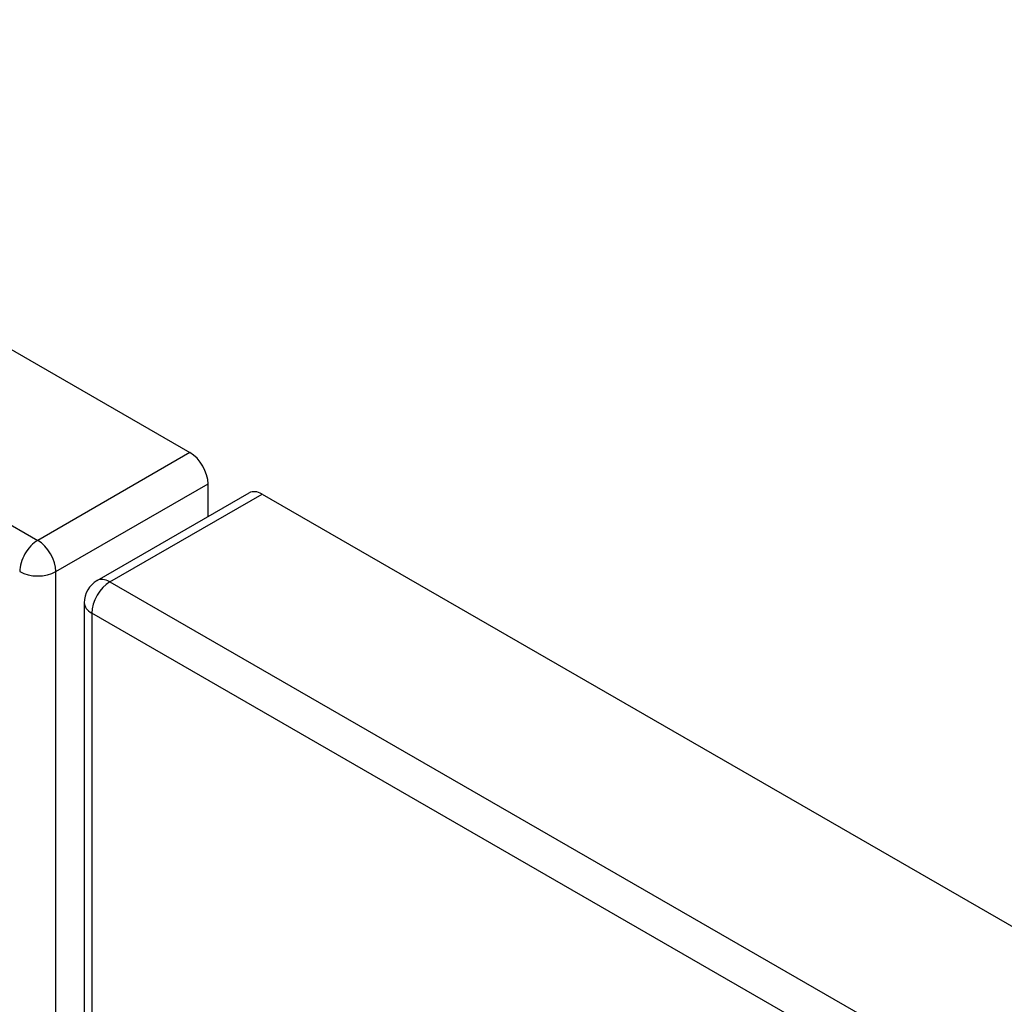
# Model space of a CAD drawing. Header units: inches. Extents: x 338.7 to 398.8, y 125.2 to 189.8.
# Tile 86 of 95: x 368.2 to 372, y 170.7 to 174.5. Entities that reach past the tile are written whole.
import ezdxf

# ---------------------------------------------------------------- set-up
doc = ezdxf.new("R2010")
doc.units = ezdxf.units.IN
doc.header["$MEASUREMENT"] = 0
doc.layers.add('Visible Edges(ANSI)', color=7, linetype='Continuous', lineweight=25)
doc.layers.add('Visible Tangent Edges(ANSI)', color=7, linetype='Continuous', lineweight=25)

msp = doc.modelspace()

# ---------------------------------------------------------------- linework, layer by layer
at = {"layer": 'Visible Edges(ANSI)'}
for p, q in [((339.4119, 189.758), (368.8311, 172.8166)), ((368.9011, 172.5686), (368.9011, 172.6954)), ((368.4705, 172.3206), (369.061, 172.6607)), ((369.1104, 172.6558), (398.5296, 155.7144)), ((368.421, 172.2349), (368.421, 142.2145))]:
    msp.add_line(p, q, dxfattribs=at)
msp.add_arc((368.52, 172.2349), 0.099, 119.936, 180, dxfattribs=at)
for centre, start_param, end_param in [((368.8311, 172.7357), 3.928925, 5.499721), ((369.1104, 172.5749), 5.499721, 6.283185)]:
    msp.add_ellipse(centre, major_axis=(-0.0494, 0.0858), ratio=0.578093, start_param=start_param, end_param=end_param, dxfattribs=at)
at = {"layer": 'Visible Tangent Edges(ANSI)'}
for p, q in [((338.8215, 189.418), (368.2406, 172.4766)), ((368.8311, 172.8166), (368.2406, 172.4766)), ((368.3106, 172.3554), (368.9011, 172.6954)), ((368.52, 172.3158), (369.1104, 172.6558)), ((368.3106, 142.3351), (368.3106, 172.3554)), ((368.52, 172.3158), (397.9391, 155.3744)), ((397.8691, 155.2532), (368.4499, 172.1945)), ((368.4499, 172.1945), (368.4499, 142.1742))]:
    msp.add_line(p, q, dxfattribs=at)
for centre, major_axis, ratio, start_param, end_param in [((368.2406, 172.3957), (0.0494, 0.0858), 0.578093, 0.783464, 2.354261), ((368.2406, 172.3957), (-0.0494, 0.0858), 0.578093, 3.928925, 5.499721), ((368.2406, 172.3957), (-0.099, 0), 0.575862, 0.785398, 2.356194), ((368.52, 172.2349), (-0.0494, -0.0858), 0.578093, 3.925057, 5.495853), ((368.52, 172.2349), (-0.0494, 0.0858), 0.578093, 5.499721, 6.283185), ((368.52, 172.2349), (-0.099, 0), 0.575862, 0, 0.785398)]:
    msp.add_ellipse(centre, major_axis=major_axis, ratio=ratio, start_param=start_param, end_param=end_param, dxfattribs=at)

doc.saveas('drawing.dxf')
